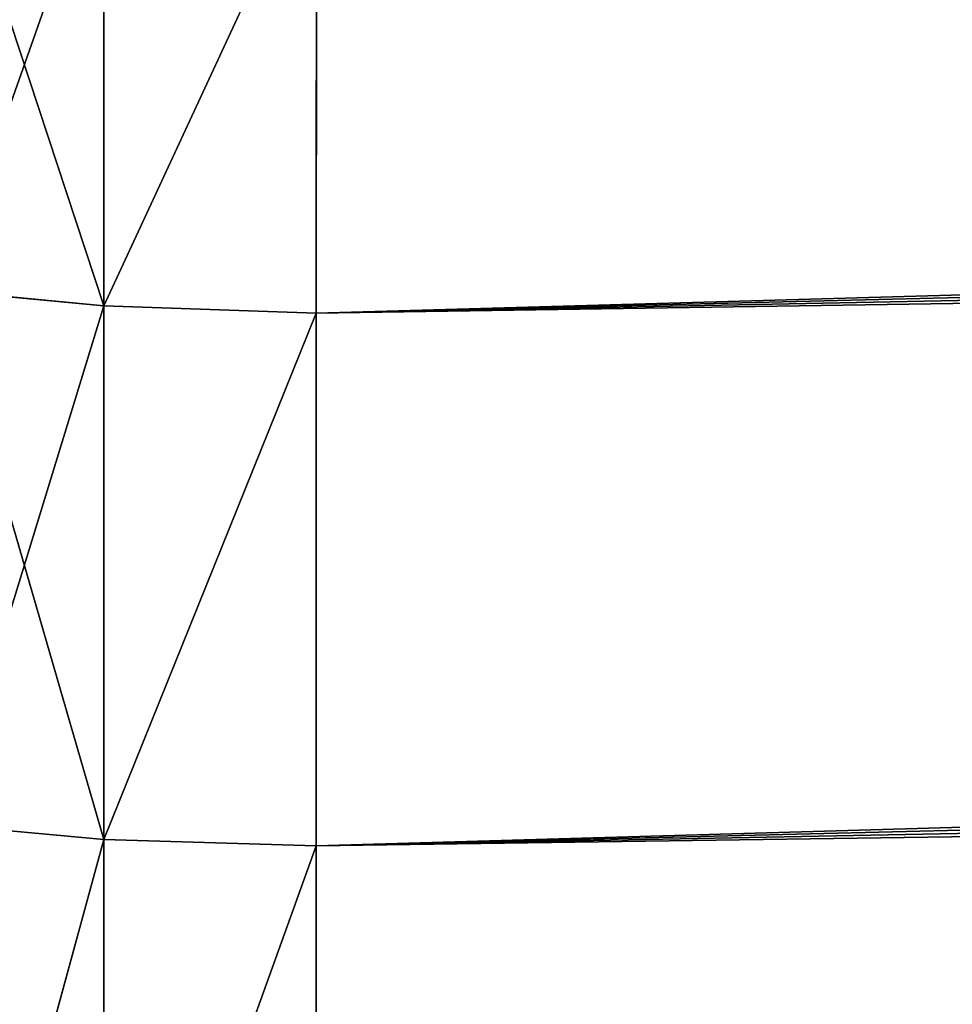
# Model space of a CAD drawing. Header units: metres. Extents: x -2 to 78, y -85 to 85.
# Tile 85 of 256: x 13.266 to 13.531, y -51.434 to -51.153. Entities that reach past the tile are written whole.
import ezdxf

# ---------------------------------------------------------------- set-up
doc = ezdxf.new("R2010")
doc.units = ezdxf.units.M
doc.layers.add('solid_20004802', color=7, linetype='CONTINUOUS')

msp = doc.modelspace()

# ---------------------------------------------------------------- linework, layer by layer
at = {"layer": 'solid_20004802'}
for points in [[(13.350008, -51.236774, 4.698144), (30.026781, -50.831741, 4.489832), (30.025492, -50.763062, 4.610789)], [(13.350016, -51.103958, 4.941967), (13.350008, -51.236774, 4.698144), (30.025492, -50.763062, 4.610789)], [(30.026781, -50.831741, -4.489832), (13.350008, -51.236774, -4.698144), (13.350015, -51.103958, -4.941967)], [(30.026781, -50.831741, -4.489832), (30.027931, -50.905308, -4.371502), (13.350008, -51.236774, -4.698144)], [(13.350008, -51.236774, 4.698144), (30.027931, -50.905308, 4.371502), (30.026781, -50.831741, 4.489832)], [(13.35, -51.388508, 4.46562), (30.02894, -50.983574, 4.256141), (30.027931, -50.905308, 4.371502)], [(13.350008, -51.236774, 4.698144), (13.35, -51.388508, 4.46562), (30.027931, -50.905308, 4.371502)], [(30.027931, -50.905308, -4.371502), (30.02894, -50.983574, -4.256141), (13.350008, -51.236774, -4.698144)], [(13.35, -51.388508, 4.46562), (30.0298, -51.066406, 4.143948), (30.02894, -50.983574, 4.256141)], [(30.02894, -50.983574, -4.256141), (13.350001, -51.388508, -4.46562), (13.350008, -51.236774, -4.698144)], [(30.02894, -50.983574, -4.256141), (30.0298, -51.066406, -4.143948), (13.350001, -51.388508, -4.46562)], [(13.349995, -51.558205, 4.245855), (30.030518, -51.153694, 4.035095), (30.0298, -51.066406, 4.143948)], [(13.35, -51.388508, 4.46562), (13.349995, -51.558205, 4.245855), (30.0298, -51.066406, 4.143948)], [(30.0298, -51.066406, -4.143948), (30.030518, -51.153694, -4.035095), (13.350001, -51.388508, -4.46562)], [(13.24412, -51.097054, -4.938602), (13.28953, -51.101574, -4.94084), (13.28953, -51.234669, -4.696978)], [(13.244122, -51.230339, -4.69439), (13.24412, -51.097054, -4.938602), (13.28953, -51.234669, -4.696978)], [(13.244121, -51.097027, 4.938652), (13.244123, -51.230312, 4.694434), (13.28953, -51.101574, 4.94084)], [(13.244123, -51.230312, 4.694434), (13.28953, -51.234669, 4.696978), (13.28953, -51.101574, 4.94084)], [(13.28953, -51.234669, -4.696978), (13.28953, -51.101574, -4.94084), (13.350015, -51.103958, -4.941967)], [(13.28953, -51.101574, 4.94084), (13.28953, -51.234669, 4.696978), (13.350016, -51.103958, 4.941967)], [(13.28953, -51.234669, -4.696978), (13.350015, -51.103958, -4.941967), (13.350008, -51.236774, -4.698144)], [(13.28953, -51.234669, 4.696978), (13.350008, -51.236774, 4.698144), (13.350016, -51.103958, 4.941967)], [(30.030518, -51.153694, -4.035095), (13.349995, -51.558205, -4.245855), (13.350001, -51.388508, -4.46562)], [(30.030518, -51.153694, -4.035095), (30.031099, -51.24522, -3.929849), (13.349995, -51.558205, -4.245855)], [(13.349995, -51.558205, 4.245855), (30.031099, -51.24522, 3.929849), (30.030518, -51.153694, 4.035095)], [(13.244122, -51.230339, -4.69439), (13.28953, -51.234669, -4.696978), (13.289528, -51.386677, -4.464434)], [(13.244127, -51.382565, -4.461512), (13.244122, -51.230339, -4.69439), (13.289528, -51.386677, -4.464434)], [(13.244123, -51.230312, 4.694434), (13.244127, -51.382538, 4.46155), (13.28953, -51.234669, 4.696978)], [(13.244127, -51.382538, 4.46155), (13.289528, -51.386677, 4.464435), (13.28953, -51.234669, 4.696978)], [(13.289528, -51.386677, -4.464434), (13.28953, -51.234669, -4.696978), (13.350008, -51.236774, -4.698144)], [(13.28953, -51.234669, 4.696978), (13.289528, -51.386677, 4.464435), (13.350008, -51.236774, 4.698144)], [(13.289528, -51.386677, -4.464434), (13.350008, -51.236774, -4.698144), (13.350001, -51.388508, -4.46562)], [(13.289528, -51.386677, 4.464435), (13.35, -51.388508, 4.46562), (13.350008, -51.236774, 4.698144)], [(13.349991, -51.744801, 4.040232), (30.031538, -51.340809, 3.828404), (30.031099, -51.24522, 3.929849)], [(13.349995, -51.558205, 4.245855), (13.349991, -51.744801, 4.040232), (30.031099, -51.24522, 3.929849)], [(30.031099, -51.24522, -3.929849), (30.031538, -51.340809, -3.828404), (13.349995, -51.558205, -4.245855)], [(30.031538, -51.340809, -3.828404), (13.349991, -51.744801, -4.040232), (13.349995, -51.558205, -4.245855)], [(30.031538, -51.340809, -3.828404), (30.031837, -51.440323, -3.730884), (13.349991, -51.744801, -4.040232)], [(13.349991, -51.744801, 4.040232), (30.031837, -51.440323, 3.730884), (30.031538, -51.340809, 3.828404)], [(13.244127, -51.382538, 4.46155), (13.244137, -51.552746, 4.241467), (13.289528, -51.386677, 4.464435)], [(13.244137, -51.552773, -4.241434), (13.244127, -51.382565, -4.461512), (13.289528, -51.386677, -4.464434)], [(13.244137, -51.552773, -4.241434), (13.289528, -51.386677, -4.464434), (13.289526, -51.556641, -4.244673)], [(13.244137, -51.552746, 4.241467), (13.289527, -51.556641, 4.244673), (13.289528, -51.386677, 4.464435)], [(13.289526, -51.556641, -4.244673), (13.289528, -51.386677, -4.464434), (13.350001, -51.388508, -4.46562)], [(13.289526, -51.556641, -4.244673), (13.350001, -51.388508, -4.46562), (13.349995, -51.558205, -4.245855)], [(13.289528, -51.386677, 4.464435), (13.289527, -51.556641, 4.244673), (13.35, -51.388508, 4.46562)], [(13.289527, -51.556641, 4.244673), (13.349995, -51.558205, 4.245855), (13.35, -51.388508, 4.46562)]]:
    msp.add_3dface(points, dxfattribs=at)

doc.saveas('drawing.dxf')
